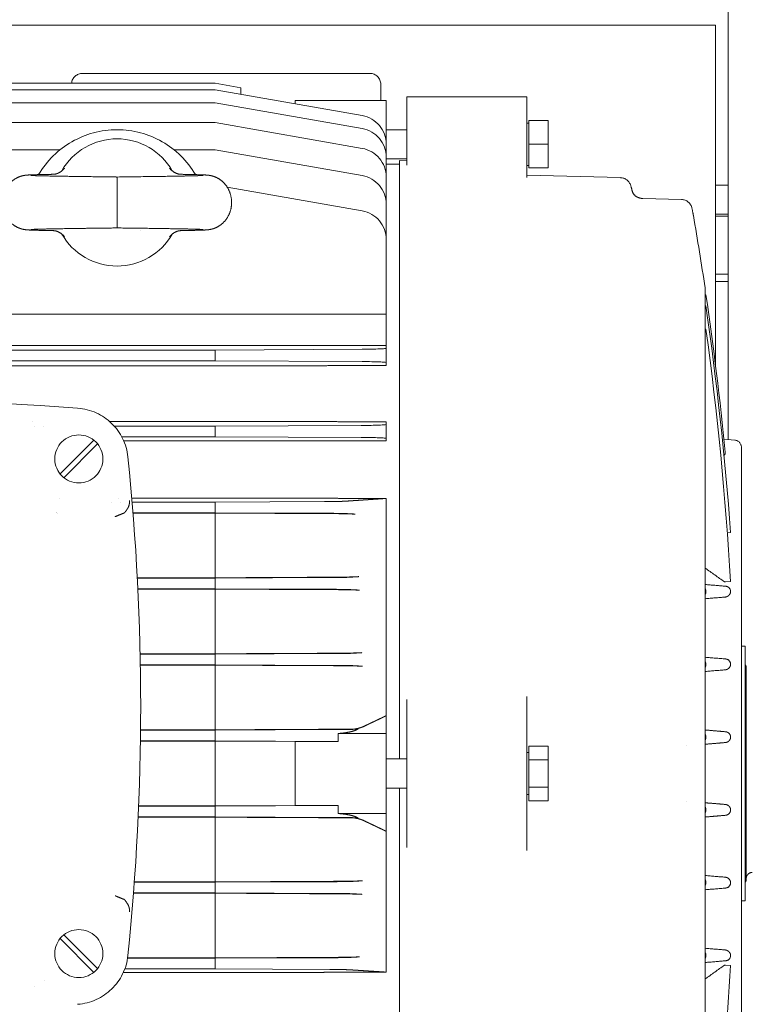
# Model space of a CAD drawing. Header units: millimetres. Extents: x -25606 to 96684, y -22894 to 47132.
# Tile 68 of 89: x 9147 to 9347, y 7759 to 8029. Entities that reach past the tile are written whole.
import ezdxf

# ---------------------------------------------------------------- set-up
doc = ezdxf.new("R2010")
doc.units = ezdxf.units.MM
doc.header["$LTSCALE"] = 50
doc.linetypes.add('A_CARA_16', pattern=[11.4, 6, -1.8, 0, -1.8, 0, -1.8])
doc.layers.add('CA_TG', color=9, linetype='A_CARA_16', lineweight=13)

# ---------------------------------------------------------------- blocks, each defined once
blk = doc.blocks.new('tg')
h = blk.add_hatch()
h.set_pattern_fill('ANSI31', color=252, scale=254, angle=345, style=0)
h.set_pattern_definition([(30, (1065.013, 4011), (-15.87501, 27.4963), [])])
edge = h.paths.add_edge_path()
edge.add_spline(control_points=[(5561.44, 7111.52), (5560.77, 7111.63), (5560.1, 7111.75), (5559.44, 7111.88)], knot_values=[13.825662, 13.825662, 13.825662, 13.825662, 14.000098, 14.000098, 14.000098, 14.000098], degree=3, periodic=0)
edge.add_line((5559.44, 7111.88), (5559.44, 7111.88))
edge.add_line((5559.44, 7111.88), (5559.44, 7148.08))
edge.add_line((5559.44, 7148.08), (5561.44, 7148.08))
edge.add_line((5561.44, 7148.08), (5561.44, 7111.52))
edge.add_line((5561.44, 7111.52), (5561.44, 7111.52))
edge = h.paths.add_edge_path()
edge.add_line((4448.44, 6141.46), (4448.44, 6226.45))
edge.add_spline(control_points=[(4448.44, 6226.45), (4449.11, 6226.22), (4449.78, 6225.97), (4450.44, 6225.72)], knot_values=[10.864235, 10.864235, 10.864235, 10.864235, 11.074814, 11.074814, 11.074814, 11.074814], degree=3, periodic=0)
edge.add_line((4450.44, 6225.72), (4450.44, 6225.72))
edge.add_line((4450.44, 6225.72), (4450.44, 6142.04))
edge.add_spline(control_points=[(4450.44, 6142.04), (4450.27, 6141.99), (4450.09, 6141.94), (4449.43, 6141.74), (4448.94, 6141.6), (4448.44, 6141.46)], knot_values=[22.713594, 22.713594, 22.713594, 22.713594, 22.768373, 22.768373, 22.922016, 22.922016, 22.922016, 22.922016], degree=3, periodic=0)
edge = h.paths.add_edge_path()
edge.add_ellipse((5557.44, 6158.55), major_axis=(-3, 4), ratio=1, start_angle=270, end_angle=299.5519)
edge.add_line((5559.44, 6163.13), (5559.44, 6212.82))
edge.add_line((5559.44, 6212.82), (5559.44, 6212.82))
edge.add_spline(control_points=[(5559.44, 6212.82), (5559.83, 6212.95), (5560.22, 6213.08), (5560.89, 6213.27), (5561.16, 6213.35), (5561.44, 6213.43)], knot_values=[5.579232, 5.579232, 5.579232, 5.579232, 5.705995, 5.705995, 5.795124, 5.795124, 5.795124, 5.795124], degree=3, periodic=0)
edge.add_line((5561.44, 6213.43), (5561.44, 6161.55))
at = {"color": 252}
for p, q in [((5259.94, 6940.57), (5259.94, 7157.5)), ((5256.44, 7054.5), (4722.44, 7054.5)), ((5256.44, 7054.5), (5256.44, 6961.11)), ((5161.41, 7041.25), (5082.41, 7041.25)), ((5118.91, 7038.53), (4877.91, 7038.53)), ((5125.91, 7037.3), (5118.91, 7038.53)), ((5118.91, 7036.76), (4877.91, 7036.76)), ((5159.3, 7029.64), (5118.91, 7036.76)), ((5125.91, 7035.53), (5125.91, 7037.3)), ((5164.41, 7038.25), (5164.41, 7033.75)), ((5118.91, 7033.19), (4877.91, 7033.19)), ((5159.3, 7026.07), (5118.91, 7033.19)), ((5140.91, 7033.75), (5165.91, 7033.75)), ((5140.91, 7033.75), (5140.91, 7032.89)), ((5165.91, 7033.75), (5165.91, 6960.94)), ((5171.56, 7015.97), (5171.56, 7034.75)), ((5171.56, 7034.75), (5204.56, 7034.75)), ((5204.56, 7034.75), (5204.56, 7012.62)), ((5118.91, 7027.74), (4877.91, 7027.74)), ((5159.3, 7020.62), (5118.91, 7027.74)), ((5205.16, 7028.25), (5205.16, 7015.25)), ((5210.46, 7028.25), (5205.16, 7028.25)), ((5210.46, 7028.25), (5210.46, 7015.25)), ((5165.91, 7025.75), (5171.56, 7025.75)), ((5205.16, 7027.55), (5204.56, 7027.55)), ((5076.28, 7020.26), (4877.91, 7020.26)), ((5118.91, 7020.26), (5107.54, 7020.26)), ((5159.3, 7013.14), (5118.91, 7020.26)), ((5210.46, 7021.75), (5205.16, 7021.75)), ((5165.91, 7017.75), (5171.56, 7017.75)), ((5169.56, 7017.25), (5169.56, 6852.75)), ((5171.56, 7017.2), (5169.56, 7017.25)), ((5169.56, 7016.25), (5165.91, 7016.25)), ((5205.16, 7015.95), (5204.56, 7015.95)), ((5210.46, 7015.25), (5205.16, 7015.25)), ((5091.91, 6998.75), (5091.91, 7012.75)), ((5204.56, 7013.27), (5230.32, 7012.57)), ((5159.3, 7003.44), (5122.19, 7009.99)), ((5256.44, 7010.5), (5259.94, 7010.5)), ((5236.44, 7006.86), (5247.11, 7006.57)), ((5256.44, 7002.5), (5259.94, 7002.5)), ((5256.44, 7002), (5259.94, 7002)), ((5098.41, 6998.13), (5098.41, 6998.13)), ((5256.44, 6986), (5259.94, 6986)), ((5253.62, 6748.04), (5253.62, 6981.8)), ((5256.44, 6984), (5259.94, 6984)), ((5253.81, 6980.37), (5253.62, 6980.36)), ((5253.81, 6977.3), (5253.62, 6977.27)), ((5165.91, 6975.06), (4830.91, 6975.06)), ((5253.81, 6970.91), (5253.62, 6970.89)), ((5165.91, 6966.39), (4830.91, 6966.39)), ((5118.91, 6965.15), (5159.3, 6965.4)), ((5118.91, 6965.15), (4877.91, 6965.15)), ((5118.91, 6962.25), (5118.91, 6965.15)), ((5148.3, 6960.88), (4848.52, 6960.88)), ((5118.91, 6962.25), (4877.91, 6962.25)), ((5159.3, 6962), (5118.91, 6962.25)), ((5155.22, 6960.94), (5165.91, 6960.94)), ((5068.65, 6945.53), (5068.65, 6945.53)), ((5069.26, 6944.25), (5069.26, 6944.25)), ((5071.81, 6944.25), (5071.81, 6944.25)), ((5148.3, 6945.53), (5089.86, 6945.53)), ((5118.91, 6944.25), (5091.16, 6944.25)), ((5118.91, 6944.25), (5159.02, 6944.45)), ((5118.91, 6941.35), (5118.91, 6944.25)), ((5165.91, 6945.46), (5155.22, 6945.46)), ((5165.91, 6945.46), (5165.91, 6940.26)), ((5118.91, 6941.35), (5093.19, 6941.35)), ((5159.02, 6941.15), (5118.91, 6941.35)), ((5085.52, 6940.42), (5076.24, 6931.14)), ((5077.3, 6930.08), (5086.58, 6939.36)), ((5148.3, 6940.2), (5093.74, 6940.2)), ((5155.22, 6940.26), (5165.91, 6940.26)), ((5261.74, 6940.41), (5258.78, 6940.67)), ((5263.56, 6759.08), (5263.56, 6938.42)), ((5076.07, 6924.28), (5076.07, 6924.28)), ((5090.26, 6923.35), (5090.26, 6923.35)), ((5092.36, 6924.44), (5092.36, 6924.44)), ((5092.87, 6923.35), (5092.87, 6923.35)), ((5148.3, 6924.44), (5095.97, 6924.44)), ((5118.91, 6923.35), (5096.06, 6923.35)), ((5118.91, 6923.35), (5148.94, 6923.5)), ((5118.91, 6920.45), (5118.91, 6923.35)), ((5165.91, 6924.38), (5155.22, 6924.38)), ((5165.91, 6924.38), (5165.91, 6794.14)), ((5075.14, 6920.47), (5075.14, 6920.47)), ((5075.2, 6920.45), (5075.2, 6920.45)), ((5075.44, 6920.37), (5075.44, 6920.37)), ((5118.91, 6920.45), (5096.3, 6920.45)), ((5118.91, 6920.37), (5096.3, 6920.37)), ((5149.74, 6920.3), (5118.91, 6920.45)), ((5118.91, 6920.37), (5118.91, 6902.56)), ((5260.6, 6914.98), (5259.71, 6914.92)), ((5097.48, 6902.56), (5118.91, 6902.56)), ((5118.91, 6902.45), (5097.49, 6902.45)), ((5118.91, 6902.45), (5150.38, 6902.6)), ((5118.91, 6899.55), (5118.91, 6902.45)), ((5258.89, 6901.44), (5259.23, 6901.46)), ((5260.6, 6901.54), (5259.23, 6901.46)), ((5118.91, 6899.55), (5097.63, 6899.55)), ((5118.91, 6899.46), (5097.64, 6899.46)), ((5150.96, 6899.39), (5118.91, 6899.55)), ((5118.91, 6899.46), (5118.91, 6881.66)), ((5258.89, 6900.27), (5259.23, 6900.24)), ((5098.26, 6881.66), (5118.91, 6881.66)), ((5118.91, 6881.55), (5098.26, 6881.55)), ((5118.91, 6881.55), (5151.38, 6881.71)), ((5118.91, 6878.65), (5118.91, 6881.55)), ((5264.56, 6883.75), (5263.56, 6883.75)), ((5264.56, 6883.75), (5264.56, 6813.75)), ((5118.91, 6878.65), (5098.31, 6878.65)), ((5118.91, 6878.55), (5098.32, 6878.55)), ((5151.74, 6878.49), (5118.91, 6878.65)), ((5118.91, 6878.55), (5118.91, 6860.76)), ((5264.91, 6878.25), (5264.56, 6878.6)), ((5264.91, 6878.25), (5264.91, 6819.25)), ((5171.56, 6828.42), (5171.56, 6869.08)), ((5204.56, 6869.96), (5204.56, 6827.54)), ((5098.38, 6860.76), (5118.91, 6860.76)), ((5118.91, 6860.65), (5098.38, 6860.65)), ((5118.91, 6860.65), (5151.94, 6860.81)), ((5118.91, 6857.75), (5118.91, 6860.65)), ((5158.21, 6860.98), (5157.33, 6860.98)), ((5157.76, 6860.95), (5158.21, 6860.98)), ((5118.91, 6857.75), (5098.34, 6857.75)), ((5118.91, 6857.65), (5098.34, 6857.65)), ((5152.06, 6857.59), (5118.91, 6857.75)), ((5118.91, 6857.65), (5140.91, 6857.54)), ((5118.91, 6857.65), (5118.91, 6839.85)), ((5140.91, 6857.58), (5152.72, 6857.58)), ((5140.91, 6857.58), (5140.91, 6839.92)), ((5152.69, 6859.75), (5165.91, 6859.75)), ((5205.16, 6854.55), (5204.56, 6854.55)), ((5205.16, 6856.26), (5205.16, 6841.24)), ((5210.46, 6856.26), (5205.16, 6856.26)), ((5210.46, 6856.26), (5210.46, 6845)), ((5248.58, 6856.38), (5248.58, 6856.38)), ((5165.91, 6852.75), (5171.56, 6852.75)), ((5210.46, 6852.5), (5205.16, 6852.5)), ((5165.91, 6844.75), (5171.56, 6844.75)), ((5169.56, 6844.75), (5169.56, 6699.84)), ((5210.46, 6845), (5205.16, 6845)), ((5210.46, 6845), (5210.46, 6841.24)), ((5205.16, 6842.95), (5204.56, 6842.95)), ((5210.46, 6841.24), (5205.16, 6841.24)), ((5248.58, 6841.12), (5248.58, 6841.12)), ((5097.85, 6839.85), (5118.91, 6839.85)), ((5118.91, 6839.75), (5097.85, 6839.75)), ((5140.91, 6839.96), (5118.91, 6839.85)), ((5118.91, 6839.75), (5152.06, 6839.91)), ((5118.91, 6836.85), (5118.91, 6839.75)), ((5152.72, 6839.92), (5140.91, 6839.92)), ((5118.91, 6836.85), (5097.72, 6836.85)), ((5118.91, 6836.74), (5097.72, 6836.74)), ((5151.94, 6836.69), (5118.91, 6836.85)), ((5118.91, 6836.74), (5118.91, 6818.95)), ((5152.69, 6837.75), (5165.91, 6837.75)), ((5158.21, 6836.52), (5157.33, 6836.52)), ((5158.21, 6836.52), (5157.76, 6836.55)), ((5264.91, 6819.25), (5264.56, 6818.9)), ((5118.91, 6818.85), (5096.66, 6818.85)), ((5096.67, 6818.95), (5118.91, 6818.95)), ((5118.91, 6818.85), (5151.74, 6819.01)), ((5118.91, 6815.95), (5118.91, 6818.85)), ((5118.91, 6815.95), (5096.44, 6815.95)), ((5118.91, 6815.84), (5096.44, 6815.84)), ((5151.38, 6815.79), (5118.91, 6815.95)), ((5118.91, 6815.84), (5118.91, 6798.04)), ((5264.56, 6813.75), (5263.56, 6813.75)), ((5076.24, 6803.36), (5085.52, 6794.08)), ((5086.58, 6795.14), (5077.3, 6804.42)), ((5118.91, 6797.95), (5094.8, 6797.95)), ((5094.81, 6798.04), (5118.91, 6798.04)), ((5118.91, 6797.95), (5150.96, 6798.11)), ((5118.91, 6795.05), (5118.91, 6797.95)), ((5118.91, 6795.05), (5094.05, 6795.05)), ((5150.38, 6794.9), (5118.91, 6795.05)), ((5258.89, 6797.23), (5259.23, 6797.26)), ((5258.89, 6796.06), (5259.23, 6796.04)), ((5260.6, 6795.96), (5259.23, 6796.04)), ((5148.3, 6794.08), (5093.65, 6794.08)), ((5155.22, 6794.14), (5165.91, 6794.14)), ((5069.26, 6790.24), (5069.26, 6790.24)), ((5071.97, 6791.72), (5071.97, 6791.72))]:
    blk.add_line(p, q, dxfattribs=at)
for centre in [(5081.41, 6935.25), (5081.41, 6799.25)]:
    blk.add_circle(centre, 6.6, dxfattribs=at)
for centre, radius, start, end in [((5082.41, 7038.25), 3, 90, 174.6412), ((5161.41, 7038.25), 3, 0, 90), ((5157.91, 7021.76), 8, 0, 80), ((5091.91, 7000.75), 25, 30.4214, 149.5784), ((5157.91, 7018.19), 8, 0, 80), ((5091.91, 7005.75), 17.5, 29.6828, 150.3172), ((5157.91, 7012.74), 8, 0, 80), ((5157.91, 7005.26), 8, 0, 80), ((5230.24, 7009.57), 3, 15.9964, 88.4286), ((5247.03, 7003.58), 3, 11.0726, 88.4811), ((5157.91, 6995.56), 8, 0, 80), ((4363.54, 6848.75), 900, 8.53019, 9.81287), ((5250.62, 6981.8), 3, 0, 8.5302), ((4363.54, 6848.75), 899.5, 4.22277, 8.21615), ((4363.54, 6848.75), 898.61, 3.36797, 7.81342), ((4998.41, 5827.25), 1125, 85.78603, 94.21145), ((5079.98, 6934.25), 15, 5.871, 85.786), ((5261.56, 6938.42), 2, 0, 85), ((4428.41, 6867.25), 670, 354.12901, 5.87099), ((4541.89, 6850.32), 610.88, 0.68145, 0.88457), ((5259.1, 6858.75), 1.5, 0, 27.6773), ((4541.89, 6847.18), 610.88, 359.11543, 359.31855), ((5259.1, 6838.75), 1.5, 332.3227, 0), ((5266.51, 6819.95), 1.6, 90, 180), ((5079.98, 6800.25), 15, 274.214, 354.129), ((4363.54, 6848.75), 898.61, 353.67742, 356.63203)]:
    blk.add_arc(centre, radius, start, end, dxfattribs=at)
for centre, major_axis, ratio, start_param, end_param in [((5230.24, 7009.57), (2.88, 0.83), 0.599342, 6.283142, 6.283185), ((5247.03, 7003.58), (2.94, 0.58), 0.899473, 6.28315, 6.283186), ((5091.91, 7005.77), (0, 17.5), 1, 2.090801, 4.192384), ((5157.91, 6965.67), (-8, 0), 0.034921, 1.745329, 3.141593), ((6125.77, 6864.11), (2939.62, 0), 0.034899, 1.907739, 1.909299), ((5157.91, 6961.73), (-8, 0), 0.034921, 3.141593, 4.537856), ((6332.22, 7067.53), (-3690.71, 0), 0.034899, 1.244611, 1.245849), ((5157.91, 6944.72), (-8, 0), 0.034921, 1.710423, 3.141593), ((5157.91, 6940.88), (-8, 0), 0.034921, 3.141592, 4.572763), ((7004.68, 6733.96), (6194.12, 0), 0.034899, 1.874222, 1.874954), ((7370.13, 7177.16), (-7574.33, 0), 0.034899, 1.27326, 1.273857), ((1929.19, 6859.35), (-3667.11, 0), 0.034899, 3.635855, 3.636683), ((1393.39, 6974.41), (4286.8, 0), 0.034899, 5.78366, 5.784647), ((-1769.04, 6763.86), (-7938.58, 0), 0.0349, 3.651778, 3.652189), ((5252.32, 6898.75), (0, -1.5), 0.990716, 1.059387, 2.082206), ((5259.1, 6898.75), (0, 1.5), 0.998273, 4.712389, 6.195919), ((-3549.05, 7053.15), (9994.62, 0), 0.034899, 5.769827, 5.770233), ((5252.32, 6878.75), (0, -1.5), 0.989736, 1.059128, 2.082465), ((5259.1, 6878.75), (0, -1.5), 0.997285, 1.570796, 2.729797), ((5252.31, 6858.75), (0, -1.5), 0.997779, 1.06124, 2.080352), ((5252.31, 6838.75), (0, 1.5), 0.997779, 4.202833, 5.221945), ((5252.32, 6818.75), (0, 1.5), 0.989736, 4.200721, 5.224057), ((5259.1, 6818.75), (0, 1.5), 0.997285, 3.553389, 4.712389), ((-3549.05, 6644.35), (-9994.62, 0), 0.034899, 3.654545, 3.654951), ((-1769.04, 6933.64), (7938.58, 0), 0.034899, 5.772588, 5.773), ((5252.32, 6798.75), (0, 1.5), 0.990716, 4.200979, 5.223799), ((5259.1, 6798.75), (0, -1.5), 0.998273, 0.087266, 1.570796)]:
    blk.add_ellipse(centre, major_axis=major_axis, ratio=ratio, start_param=start_param, end_param=end_param, dxfattribs=at)
for points, knots in [([(5074.43, 7013.5), (5074.55, 7013.5), (5074.72, 7013.51), (5075.16, 7013.6), (5075.43, 7013.68), (5076.05, 7013.96), (5076.41, 7014.17), (5077, 7014.66), (5077.25, 7014.9), (5077.47, 7015.17)], [0, 0, 0, 0, 0.1097707, 0.1097707, 0.2339779, 0.2339779, 0.3885386, 0.3885386, 0.5081847, 0.5081847, 0.5081847, 0.5081847]), ([(5106.35, 7015.17), (5106.73, 7014.71), (5107.18, 7014.33), (5108.07, 7013.8), (5108.52, 7013.63), (5109.09, 7013.52), (5109.27, 7013.5), (5109.4, 7013.5)], [0, 0, 0, 0, 0.2027262, 0.2027262, 0.3939117, 0.3939117, 0.5070149, 0.5070149, 0.5070149, 0.5070149]), ([(5074.43, 6998), (5072.51, 6998.04), (5070.89, 6998.07), (5068.47, 6998.15), (5067.81, 6998.16), (5066.84, 6998.26), (5066.71, 6998.27), (5066.4, 6998.32), (5066.19, 6998.35), (5065.71, 6998.46), (5065.46, 6998.54), (5064.96, 6998.72), (5064.7, 6998.83), (5064.06, 6999.15), (5063.67, 6999.39), (5062.8, 7000.06), (5062.34, 7000.53), (5061.5, 7001.65), (5061.14, 7002.33), (5060.61, 7003.8), (5060.45, 7004.62), (5060.38, 7006.27), (5060.48, 7007.13), (5060.95, 7008.75), (5061.32, 7009.54), (5062.26, 7010.9), (5062.85, 7011.5), (5063.8, 7012.19), (5064.12, 7012.38), (5064.72, 7012.68), (5065, 7012.8), (5065.47, 7012.97), (5065.66, 7013.02), (5066.06, 7013.12), (5066.25, 7013.16), (5066.55, 7013.21), (5066.67, 7013.22), (5066.94, 7013.26), (5067.08, 7013.27), (5067.61, 7013.31), (5068, 7013.33), (5069.45, 7013.39), (5070.78, 7013.42), (5072.44, 7013.46)], [0, 0, 0, 0, 0.802756, 0.802756, 1.594557, 1.594557, 1.694842, 1.694842, 1.80009, 1.80009, 1.887934, 1.887934, 1.973417, 1.973417, 2.110508, 2.110508, 2.304924, 2.304924, 2.531498, 2.531498, 2.774218, 2.774218, 3.027195, 3.027195, 3.281376, 3.281376, 3.52619, 3.52619, 3.637458, 3.637458, 3.733503, 3.733503, 3.800168, 3.800168, 3.887905, 3.887905, 3.967237, 3.967237, 4.106278, 4.106278, 4.522639, 4.522639, 5.318025, 5.318025, 5.318025, 5.318025]), ([(5068.25, 7013.18), (5068.25, 7013.18), (5068.63, 7013.15), (5069.69, 7013.11), (5070.43, 7013.09), (5071.45, 7013.07), (5071.58, 7013.06), (5071.71, 7013.06)], [5.909376, 5.909376, 5.909376, 5.909376, 6.379547, 6.379547, 6.883046, 6.883046, 6.953959, 6.953959, 6.953959, 6.953959]), ([(5071.71, 7013.06), (5073.1, 7013.03), (5074.85, 7012.99), (5078.8, 7012.93), (5081.05, 7012.9), (5085.89, 7012.83), (5088.57, 7012.79), (5091.45, 7012.76), (5091.68, 7012.75), (5091.91, 7012.75)], [0, 0, 0, 0, 0.748004, 0.748004, 1.502352, 1.502352, 2.296865, 2.296865, 2.366879, 2.366879, 2.366879, 2.366879]), ([(5091.91, 7012.75), (5095.42, 7012.8), (5099.01, 7012.84), (5104.96, 7012.93), (5107.53, 7012.97), (5110.54, 7013.03), (5111.38, 7013.04), (5112.11, 7013.06)], [0, 0, 0, 0, 1.053406, 1.053406, 1.964809, 1.964809, 2.362679, 2.362679, 2.362679, 2.362679]), ([(5111.39, 7013.46), (5113.06, 7013.42), (5114.4, 7013.39), (5115.84, 7013.33), (5116.21, 7013.31), (5116.75, 7013.27), (5116.9, 7013.26), (5117.24, 7013.21), (5117.4, 7013.19), (5117.74, 7013.12), (5117.87, 7013.09), (5118.22, 7013), (5118.44, 7012.94), (5118.92, 7012.76), (5119.19, 7012.64), (5119.86, 7012.3), (5120.25, 7012.04), (5121.13, 7011.33), (5121.59, 7010.84), (5122.41, 7009.69), (5122.76, 7008.99), (5123.26, 7007.5), (5123.4, 7006.68), (5123.42, 7005.03), (5123.3, 7004.17), (5122.79, 7002.55), (5122.4, 7001.78), (5121.42, 7000.45), (5120.82, 6999.87), (5119.86, 6999.21), (5119.54, 6999.03), (5118.96, 6998.75), (5118.68, 6998.64), (5118.25, 6998.5), (5118.08, 6998.46), (5117.71, 6998.37), (5117.53, 6998.34), (5117.25, 6998.29), (5117.13, 6998.27), (5116.85, 6998.24), (5116.71, 6998.23), (5116.16, 6998.18), (5115.74, 6998.17), (5114.57, 6998.12), (5113.77, 6998.1), (5111.84, 6998.05), (5110.69, 6998.03), (5109.4, 6998)], [0, 0, 0, 0, 0.801762, 0.801762, 1.209142, 1.209142, 1.361823, 1.361823, 1.465451, 1.465451, 1.521848, 1.521848, 1.598199, 1.598199, 1.688371, 1.688371, 1.829836, 1.829836, 2.028182, 2.028182, 2.256347, 2.256347, 2.500149, 2.500149, 2.753611, 2.753611, 3.007411, 3.007411, 3.251054, 3.251054, 3.361024, 3.361024, 3.453006, 3.453006, 3.514332, 3.514332, 3.597753, 3.597753, 3.678673, 3.678673, 3.824598, 3.824598, 4.26173, 4.26173, 4.779891, 4.779891, 5.321015, 5.321015, 5.321015, 5.321015]), ([(5112.11, 7013.06), (5113.51, 7013.09), (5114.59, 7013.13), (5115.41, 7013.17), (5115.57, 7013.18), (5115.57, 7013.18)], [0, 0, 0, 0, 0.749318, 0.749318, 1.04367, 1.04367, 1.04367, 1.04367]), ([(5233.6, 7008.76), (5233.75, 7008.24), (5234.05, 7007.81), (5234.75, 7007.32), (5234.95, 7007.21), (5235.34, 7007.06), (5235.49, 7007), (5235.77, 7006.93), (5235.88, 7006.91), (5236.07, 7006.88), (5236.14, 7006.88), (5236.28, 7006.86), (5236.36, 7006.86), (5236.44, 7006.86)], [0, 0, 0, 0, 0.3957182, 0.3957182, 0.522512, 0.522512, 0.5930567, 0.5930567, 0.6327181, 0.6327181, 0.6544078, 0.6544078, 0.6771132, 0.6771132, 0.6771132, 0.6771132]), ([(5249.98, 7004.15), (5250.16, 7003.23), (5250.28, 7002.61), (5250.34, 7002.3), (5250.35, 7002.26), (5250.35, 7002.23), (5250.36, 7002.22), (5250.36, 7002.21), (5250.36, 7002.21), (5250.36, 7002.2), (5250.36, 7002.2), (5250.36, 7002.2), (5250.36, 7002.2), (5250.36, 7002.2), (5250.36, 7002.2), (5250.36, 7002.2), (5250.36, 7002.2), (5250.36, 7002.2), (5250.36, 7002.2), (5250.36, 7002.2)], [0, 0, 0, 0, 0.645646, 0.645646, 0.7674027, 0.7674027, 0.8282916, 0.8282916, 0.8586609, 0.8586609, 0.8737981, 0.8737981, 0.8813419, 0.8813419, 0.8851013, 0.8851013, 0.8869746, 0.8869746, 0.8878262, 0.8878262, 0.8878262, 0.8878262]), ([(5249.98, 7004.15), (5250.16, 7003.23), (5250.28, 7002.61), (5250.34, 7002.3), (5250.35, 7002.26), (5250.35, 7002.23), (5250.36, 7002.22), (5250.36, 7002.21), (5250.36, 7002.21), (5250.36, 7002.2), (5250.36, 7002.2), (5250.36, 7002.2), (5250.36, 7002.2), (5250.36, 7002.2), (5250.36, 7002.2), (5250.36, 7002.2), (5250.36, 7002.2), (5250.36, 7002.2), (5250.36, 7002.2), (5250.36, 7002.2), (5250.36, 7002.2), (5250.36, 7002.2), (5250.36, 7002.2), (5250.36, 7002.2), (5250.36, 7002.2), (5250.36, 7002.2), (5250.36, 7002.2), (5250.36, 7002.2), (5250.36, 7002.2), (5250.36, 7002.19), (5250.37, 7002.16), (5250.37, 7002.14)], [0, 0, 0, 0, 0.6457958, 0.6457958, 0.7674745, 0.7674745, 0.828324, 0.828324, 0.8586737, 0.8586737, 0.8738012, 0.8738012, 0.8813401, 0.8813401, 0.8850971, 0.8850971, 0.8869694, 0.8869694, 0.8879029, 0.8879029, 0.8883696, 0.8883696, 0.8886087, 0.8886087, 0.8887563, 0.8887563, 0.8887796, 0.8887796, 0.8888027, 0.8888027, 0.8953436, 0.8953436, 0.8953436, 0.8953436]), ([(5091.91, 6998.75), (5089.83, 6998.72), (5087.72, 6998.7), (5084.01, 6998.65), (5082.37, 6998.62), (5078.48, 6998.57), (5076.3, 6998.53), (5072.66, 6998.46), (5071.13, 6998.43), (5069.52, 6998.38), (5069.08, 6998.36), (5068.48, 6998.34), (5068.28, 6998.32), (5068.25, 6998.32), (5068.25, 6998.32), (5068.25, 6998.32)], [0, 0, 0, 0, 0.626419, 0.626419, 1.148959, 1.148959, 1.934983, 1.934983, 2.706044, 2.706044, 3.0698, 3.0698, 3.397687, 3.397687, 3.41459, 3.41459, 3.41459, 3.41459]), ([(5077.47, 6996.33), (5077.1, 6996.79), (5076.64, 6997.17), (5075.76, 6997.7), (5075.3, 6997.87), (5074.73, 6997.98), (5074.55, 6998), (5074.43, 6998)], [0, 0, 0, 0, 0.2027271, 0.2027271, 0.3939134, 0.3939134, 0.5070235, 0.5070235, 0.5070235, 0.5070235]), ([(5115.57, 6998.32), (5115.57, 6998.32), (5115.52, 6998.33), (5115.28, 6998.34), (5114.99, 6998.35), (5114.01, 6998.39), (5113.14, 6998.42), (5110.79, 6998.47), (5109.16, 6998.5), (5105.37, 6998.57), (5103.13, 6998.6), (5098.33, 6998.67), (5095.66, 6998.7), (5092.65, 6998.74), (5092.28, 6998.75), (5091.91, 6998.75)], [3.539737, 3.539737, 3.539737, 3.539737, 3.697191, 3.697191, 4.028245, 4.028245, 4.589068, 4.589068, 5.293833, 5.293833, 6.049179, 6.049179, 6.841836, 6.841836, 6.953347, 6.953347, 6.953347, 6.953347]), ([(5109.4, 6998), (5109.28, 6998), (5109.1, 6997.99), (5108.66, 6997.9), (5108.39, 6997.82), (5107.77, 6997.54), (5107.41, 6997.33), (5106.82, 6996.84), (5106.57, 6996.6), (5106.35, 6996.33)], [0, 0, 0, 0, 0.1097702, 0.1097702, 0.2339769, 0.2339769, 0.3885375, 0.3885375, 0.508185, 0.508185, 0.508185, 0.508185]), ([(5148.3, 6960.88), (5148.59, 6960.88), (5148.89, 6960.88), (5149.33, 6960.88), (5149.47, 6960.88), (5149.6, 6960.88)], [-1.7012917, -1.7012917, -1.7012917, -1.7012917, -1.6165079, -1.6165079, -1.5774701, -1.5774701, -1.5774701, -1.5774701]), ([(5155.22, 6960.94), (5154.94, 6960.94), (5154.63, 6960.94), (5154.19, 6960.94), (5154.06, 6960.94), (5153.93, 6960.94)], [-3.4787033, -3.4787033, -3.4787033, -3.4787033, -3.3941255, -3.3941255, -3.3549213, -3.3549213, -3.3549213, -3.3549213]), ([(5149.6, 6945.52), (5149.47, 6945.52), (5149.34, 6945.52), (5148.9, 6945.53), (5148.59, 6945.53), (5148.3, 6945.53)], [-1.7888588, -1.7888588, -1.7888588, -1.7888588, -1.7511493, -1.7511493, -1.665254, -1.665254, -1.665254, -1.665254]), ([(5153.93, 6945.47), (5154.05, 6945.47), (5154.19, 6945.47), (5154.62, 6945.46), (5154.93, 6945.46), (5155.22, 6945.46)], [-0.1235742, -0.1235742, -0.1235742, -0.1235742, -0.0857272, -0.0857272, 0, 0, 0, 0]), ([(5148.3, 6940.2), (5148.6, 6940.2), (5148.92, 6940.2), (5149.35, 6940.2), (5149.48, 6940.21), (5149.6, 6940.21)], [-1.6013739, -1.6013739, -1.6013739, -1.6013739, -1.5133703, -1.5133703, -1.4781283, -1.4781283, -1.4781283, -1.4781283]), ([(5155.22, 6940.26), (5154.93, 6940.26), (5154.61, 6940.26), (5154.17, 6940.26), (5154.05, 6940.26), (5153.93, 6940.25)], [-3.2367246, -3.2367246, -3.2367246, -3.2367246, -3.1488256, -3.1488256, -3.1134964, -3.1134964, -3.1134964, -3.1134964]), ([(5259.14, 6937.1), (5259.16, 6936.9), (5259.12, 6936.7), (5258.97, 6936.4), (5258.88, 6936.29), (5258.78, 6936.19)], [-0.2371899, -0.2371899, -0.2371899, -0.2371899, -0.1601311, -0.1601311, -0.1078929, -0.1078929, -0.1078929, -0.1078929]), ([(5095.33, 6923.81), (5095.33, 6923.73), (5095.34, 6923.64), (5095.34, 6923.55), (5095.34, 6923.47), (5095.34, 6923.39), (5095.33, 6923.31), (5095.33, 6923.15), (5095.31, 6923), (5095.29, 6922.85), (5095.28, 6922.83), (5095.28, 6922.8), (5095.28, 6922.78), (5095.23, 6922.53), (5095.15, 6922.29), (5095.05, 6922.06), (5095.05, 6922.06), (5095.05, 6922.06), (5095.05, 6922.05), (5094.95, 6921.84), (5094.83, 6921.63), (5094.69, 6921.42), (5094.67, 6921.38), (5094.64, 6921.34), (5094.61, 6921.3), (5094.49, 6921.13), (5094.36, 6920.94), (5094.22, 6920.75), (5094.16, 6920.68), (5094.1, 6920.6), (5094.04, 6920.51)], [-0.000073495, -0.000073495, -0.000073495, -0.000073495, 0.000232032, 0.000232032, 0.000232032, 0.00053756, 0.00053756, 0.00053756, 0.001148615, 0.001148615, 0.001148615, 0.001256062, 0.001256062, 0.001256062, 0.002350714, 0.002350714, 0.002350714, 0.002370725, 0.002370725, 0.002370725, 0.003397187, 0.003397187, 0.003397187, 0.003592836, 0.003592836, 0.003592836, 0.004458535, 0.004458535, 0.004458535, 0.004814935, 0.004814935, 0.004814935, 0.004814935]), ([(5149.6, 6924.43), (5149.48, 6924.43), (5149.36, 6924.44), (5148.92, 6924.44), (5148.6, 6924.44), (5148.3, 6924.44)], [-1.7054709, -1.7054709, -1.7054709, -1.7054709, -1.6709961, -1.6709961, -1.5823262, -1.5823262, -1.5823262, -1.5823262]), ([(5148.94, 6923.5), (5149.58, 6923.5), (5150.22, 6923.5), (5151.43, 6923.52), (5152.01, 6923.53), (5153.09, 6923.56), (5153.58, 6923.57), (5154.44, 6923.61), (5154.82, 6923.63), (5155.12, 6923.65)], [0, 0, 0, 0, 0.1951188, 0.1951188, 0.391386, 0.391386, 0.5866418, 0.5866418, 0.7839378, 0.7839378, 0.7839378, 0.7839378]), ([(5153.93, 6924.39), (5154.04, 6924.39), (5154.17, 6924.38), (5154.6, 6924.38), (5154.92, 6924.38), (5155.22, 6924.38)], [3.0689821, 3.0689821, 3.0689821, 3.0689821, 3.1035296, 3.1035296, 3.1921128, 3.1921128, 3.1921128, 3.1921128]), ([(5091.37, 6919.34), (5091.4, 6919.35), (5091.45, 6919.37), (5091.77, 6919.52), (5092.2, 6919.7), (5093.1, 6920.07), (5093.5, 6920.23), (5093.86, 6920.37)], [-0.3393372, -0.3393372, -0.3393372, -0.3393372, -0.3189118, -0.3189118, -0.148221, -0.148221, -0.0000026, -0.0000026, -0.0000026, -0.0000026]), ([(5094.04, 6920.51), (5094.01, 6920.48), (5093.99, 6920.45), (5093.93, 6920.4), (5093.89, 6920.38), (5093.86, 6920.37)], [-0.02910724, -0.02910724, -0.02910724, -0.02910724, -0.01461132, -0.01461132, -0.00000005, -0.00000005, -0.00000005, -0.00000005]), ([(5155.97, 6920.15), (5155.66, 6920.17), (5155.27, 6920.19), (5154.4, 6920.22), (5153.9, 6920.24), (5152.83, 6920.26), (5152.24, 6920.27), (5151.02, 6920.29), (5150.39, 6920.3), (5149.74, 6920.3)], [0, 0, 0, 0, 0.1967399, 0.1967399, 0.3918457, 0.3918457, 0.5880062, 0.5880062, 0.7838305, 0.7838305, 0.7838305, 0.7838305]), ([(5151.64, 6920.2), (5152.24, 6920.2), (5152.83, 6920.19), (5153.97, 6920.17), (5154.51, 6920.16), (5155.5, 6920.14), (5155.96, 6920.13), (5156.77, 6920.09), (5157.12, 6920.08), (5157.41, 6920.06)], [-0.7338024, -0.7338024, -0.7338024, -0.7338024, -0.5505357, -0.5505357, -0.3670144, -0.3670144, -0.1840545, -0.1840545, 0, 0, 0, 0]), ([(5150.38, 6902.6), (5151, 6902.61), (5151.61, 6902.61), (5152.79, 6902.63), (5153.35, 6902.64), (5154.39, 6902.66), (5154.87, 6902.68), (5155.71, 6902.71), (5156.08, 6902.73), (5156.39, 6902.75)], [0, 0, 0, 0, 0.1883752, 0.1883752, 0.3776434, 0.3776434, 0.5662384, 0.5662384, 0.7561936, 0.7561936, 0.7561936, 0.7561936]), ([(5158.41, 6902.88), (5158.12, 6902.86), (5157.77, 6902.84), (5156.96, 6902.81), (5156.5, 6902.79), (5155.5, 6902.77), (5154.96, 6902.76), (5153.83, 6902.74), (5153.24, 6902.74), (5152.63, 6902.73)], [-0.7324133, -0.7324133, -0.7324133, -0.7324133, -0.5489966, -0.5489966, -0.3666515, -0.3666515, -0.1831534, -0.1831534, 0, 0, 0, 0]), ([(5157, 6899.25), (5156.69, 6899.27), (5156.31, 6899.29), (5155.46, 6899.32), (5154.98, 6899.33), (5153.94, 6899.36), (5153.38, 6899.37), (5152.2, 6899.39), (5151.59, 6899.39), (5150.96, 6899.39)], [0, 0, 0, 0, 0.1894121, 0.1894121, 0.3777991, 0.3777991, 0.5669728, 0.5669728, 0.7560121, 0.7560121, 0.7560121, 0.7560121]), ([(5152.79, 6899.29), (5153.4, 6899.29), (5153.99, 6899.28), (5155.12, 6899.27), (5155.66, 6899.26), (5156.66, 6899.23), (5157.12, 6899.22), (5157.94, 6899.19), (5158.29, 6899.17), (5158.59, 6899.15)], [-0.7294368, -0.7294368, -0.7294368, -0.7294368, -0.5472385, -0.5472385, -0.3649487, -0.3649487, -0.1827067, -0.1827067, 0, 0, 0, 0]), ([(5260.6, 6898.75), (5260.58, 6898.51), (5260.51, 6898.28), (5260.22, 6897.8), (5259.98, 6897.57), (5259.48, 6897.33), (5259.28, 6897.27), (5259.07, 6897.26)], [0, 0, 0, 0, 0.0996457, 0.0996457, 0.2273291, 0.2273291, 0.3077322, 0.3077322, 0.3077322, 0.3077322]), ([(5151.38, 6881.71), (5151.99, 6881.71), (5152.58, 6881.72), (5153.73, 6881.73), (5154.28, 6881.74), (5155.29, 6881.77), (5155.76, 6881.78), (5156.6, 6881.81), (5156.96, 6881.83), (5157.26, 6881.85)], [0, 0, 0, 0, 0.1838322, 0.1838322, 0.3682185, 0.3682185, 0.5523553, 0.5523553, 0.7371608, 0.7371608, 0.7371608, 0.7371608]), ([(5159.25, 6881.97), (5158.96, 6881.95), (5158.6, 6881.94), (5157.78, 6881.9), (5157.32, 6881.89), (5156.32, 6881.87), (5155.78, 6881.86), (5154.65, 6881.84), (5154.05, 6881.83), (5153.45, 6881.83)], [-0.7287432, -0.7287432, -0.7287432, -0.7287432, -0.54651, -0.54651, -0.3647353, -0.3647353, -0.1822935, -0.1822935, 0, 0, 0, 0]), ([(5260.6, 6878.75), (5260.59, 6878.56), (5260.55, 6878.38), (5260.38, 6878.01), (5260.25, 6877.82), (5259.88, 6877.5), (5259.64, 6877.37), (5259.29, 6877.28), (5259.2, 6877.26), (5259.1, 6877.26)], [0, 0, 0, 0, 0.0624544, 0.0624544, 0.1427311, 0.1427311, 0.2357862, 0.2357862, 0.2674485, 0.2674485, 0.2674485, 0.2674485]), ([(5157.63, 6878.35), (5157.33, 6878.37), (5156.96, 6878.39), (5156.12, 6878.42), (5155.66, 6878.43), (5154.64, 6878.46), (5154.09, 6878.47), (5152.94, 6878.48), (5152.34, 6878.49), (5151.74, 6878.49)], [0, 0, 0, 0, 0.1843382, 0.1843382, 0.36825, 0.36825, 0.5526224, 0.5526224, 0.7370588, 0.7370588, 0.7370588, 0.7370588]), ([(5153.55, 6878.38), (5154.15, 6878.38), (5154.74, 6878.37), (5155.87, 6878.36), (5156.41, 6878.35), (5157.41, 6878.33), (5157.87, 6878.31), (5158.7, 6878.28), (5159.06, 6878.26), (5159.36, 6878.25)], [-0.7269284, -0.7269284, -0.7269284, -0.7269284, -0.5453453, -0.5453453, -0.3637488, -0.3637488, -0.1819321, -0.1819321, 0, 0, 0, 0]), ([(5159.36, 6878.25), (5158.94, 6878.27), (5158.52, 6878.3), (5158.1, 6878.32), (5157.95, 6878.33), (5157.79, 6878.34), (5157.63, 6878.35)], [-0.00253073, -0.00253073, -0.00253073, -0.00253073, 0, 0, 0, 0.000949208, 0.000949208, 0.000949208, 0.000949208]), ([(5151.94, 6860.81), (5152.54, 6860.81), (5153.13, 6860.82), (5154.26, 6860.83), (5154.8, 6860.84), (5155.81, 6860.87), (5156.27, 6860.88), (5157.1, 6860.91), (5157.46, 6860.93), (5157.76, 6860.95)], [0, 0, 0, 0, 0.181613, 0.181613, 0.3634132, 0.3634132, 0.5453786, 0.5453786, 0.7274436, 0.7274436, 0.7274436, 0.7274436]), ([(5157.77, 6860.77), (5157.51, 6860.64), (5157.2, 6860.53), (5156.49, 6860.31), (5156.08, 6860.21), (5155.21, 6860.03), (5154.75, 6859.96), (5153.76, 6859.83), (5153.23, 6859.78), (5152.69, 6859.75)], [0, 0, 0, 0, 0.1635019, 0.1635019, 0.3307503, 0.3307503, 0.4957003, 0.4957003, 0.6640607, 0.6640607, 0.6640607, 0.6640607]), ([(5157.33, 6860.98), (5156.82, 6860.96), (5156.27, 6860.95), (5155.11, 6860.94), (5154.5, 6860.93), (5153.88, 6860.93)], [-0.373711, -0.373711, -0.373711, -0.373711, -0.1875561, -0.1875561, 0, 0, 0, 0]), ([(5159.68, 6861.67), (5159.4, 6861.54), (5159.05, 6861.41), (5158.26, 6861.17), (5157.81, 6861.07), (5157.33, 6860.98)], [0, 0, 0, 0, 0.1804413, 0.1804413, 0.3616837, 0.3616837, 0.3616837, 0.3616837]), ([(5253.62, 6860.71), (5253.82, 6860.69), (5254.02, 6860.67), (5254.22, 6860.66), (5255.05, 6860.59), (5255.88, 6860.52), (5256.7, 6860.45), (5257.53, 6860.38), (5258.35, 6860.31), (5259.18, 6860.24)], [0.005016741, 0.005016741, 0.005016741, 0.005016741, 0.005719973, 0.005719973, 0.005719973, 0.008579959, 0.008579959, 0.008579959, 0.011439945, 0.011439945, 0.011439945, 0.011439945]), ([(5259.18, 6860.24), (5259.29, 6860.23), (5259.4, 6860.21), (5259.64, 6860.14), (5259.76, 6860.09), (5259.98, 6859.95), (5260.09, 6859.88), (5260.27, 6859.68), (5260.36, 6859.57), (5260.42, 6859.45)], [0, 0, 0, 0, 0.0387648, 0.0387648, 0.0831261, 0.0831261, 0.1238806, 0.1238806, 0.1670883, 0.1670883, 0.1670883, 0.1670883]), ([(4992.93, 6595.84), (4997.01, 6595.84), (4999, 6596.2), (5004.33, 6598.24), (5007.13, 6599.64), (5019.37, 6606.83), (5032.56, 6615.85), (5082.68, 6648.22), (5130.58, 6677.42), (5242.37, 6741.85), (5303.21, 6776.12), (5372.37, 6815.64), (5392.04, 6826.92), (5416.14, 6840.18), (5423.28, 6843.99), (5436.02, 6850.34), (5441.63, 6852.89), (5451.63, 6856.63), (5456.11, 6857.93), (5465.42, 6859.32), (5470.31, 6859.23), (5478.76, 6857.39), (5482.32, 6855.97), (5486.82, 6853.68), (5487.97, 6853.05), (5489.12, 6852.39)], [1, 1, 1, 1, 1.148821, 1.148821, 1.255648, 1.255648, 1.507157, 1.507157, 1.907157, 1.907157, 2.307157, 2.307157, 2.507157, 2.507157, 2.607157, 2.607157, 2.705367, 2.705367, 2.794757, 2.794757, 2.890784, 2.890784, 2.971439, 2.971439, 3, 3, 3, 3]), ([(5152.72, 6857.58), (5152.61, 6857.59), (5152.5, 6857.59), (5152.28, 6857.59), (5152.17, 6857.59), (5152.06, 6857.59)], [0.00000726, 0.00000726, 0.00000726, 0.00000726, 0.03363373, 0.03363373, 0.06726253, 0.06726253, 0.06726253, 0.06726253]), ([(5259.14, 6857.26), (5258.32, 6857.19), (5257.5, 6857.12), (5256.68, 6857.05), (5255.85, 6856.98), (5255.03, 6856.91), (5254.21, 6856.85), (5254.01, 6856.83), (5253.81, 6856.81), (5253.62, 6856.8)], [0, 0, 0, 0, 0.002872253, 0.002872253, 0.002872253, 0.005744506, 0.005744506, 0.005744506, 0.006434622, 0.006434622, 0.006434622, 0.006434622]), ([(5260.6, 6858.75), (5260.6, 6858.65), (5260.58, 6858.54), (5260.54, 6858.34), (5260.5, 6858.25), (5260.38, 6857.98), (5260.26, 6857.82), (5259.98, 6857.55), (5259.81, 6857.44), (5259.47, 6857.31), (5259.31, 6857.27), (5259.14, 6857.26)], [0, 0, 0, 0, 0.0315872, 0.0315872, 0.0634921, 0.0634921, 0.1263002, 0.1263002, 0.1949186, 0.1949186, 0.2520087, 0.2520087, 0.2520087, 0.2520087]), ([(5152.06, 6839.91), (5152.17, 6839.91), (5152.28, 6839.91), (5152.5, 6839.91), (5152.61, 6839.91), (5152.72, 6839.92)], [0, 0, 0, 0, 0.03362879, 0.03362879, 0.06725526, 0.06725526, 0.06725526, 0.06725526]), ([(5259.14, 6840.24), (5258.32, 6840.31), (5257.5, 6840.38), (5256.68, 6840.45), (5255.85, 6840.52), (5255.03, 6840.59), (5254.21, 6840.65), (5254.01, 6840.67), (5253.81, 6840.69), (5253.62, 6840.7)], [0, 0, 0, 0, 0.002872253, 0.002872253, 0.002872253, 0.005744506, 0.005744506, 0.005744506, 0.006434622, 0.006434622, 0.006434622, 0.006434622]), ([(5260.6, 6838.75), (5260.6, 6838.85), (5260.58, 6838.96), (5260.54, 6839.16), (5260.5, 6839.25), (5260.38, 6839.52), (5260.26, 6839.68), (5259.98, 6839.95), (5259.81, 6840.06), (5259.47, 6840.19), (5259.31, 6840.23), (5259.14, 6840.24)], [0, 0, 0, 0, 0.0315872, 0.0315872, 0.0634921, 0.0634921, 0.1263002, 0.1263002, 0.1949186, 0.1949186, 0.2520087, 0.2520087, 0.2520087, 0.2520087]), ([(5157.76, 6836.55), (5157.46, 6836.57), (5157.1, 6836.59), (5156.27, 6836.62), (5155.81, 6836.63), (5154.81, 6836.66), (5154.26, 6836.67), (5153.13, 6836.68), (5152.54, 6836.69), (5151.94, 6836.69)], [0, 0, 0, 0, 0.1817462, 0.1817462, 0.3634037, 0.3634037, 0.5454827, 0.5454827, 0.727387, 0.727387, 0.727387, 0.727387]), ([(5152.69, 6837.75), (5153.23, 6837.72), (5153.75, 6837.67), (5154.75, 6837.54), (5155.21, 6837.47), (5156.08, 6837.29), (5156.48, 6837.19), (5157.2, 6836.97), (5157.51, 6836.86), (5157.77, 6836.73)], [0.0000031, 0.0000031, 0.0000031, 0.0000031, 0.1666506, 0.1666506, 0.3299268, 0.3299268, 0.4959176, 0.4959176, 0.6581882, 0.6581882, 0.6581882, 0.6581882]), ([(5153.88, 6836.57), (5154.49, 6836.57), (5155.1, 6836.56), (5156.26, 6836.55), (5156.81, 6836.54), (5157.33, 6836.52)], [-0.3748221, -0.3748221, -0.3748221, -0.3748221, -0.1875868, -0.1875868, -0.0000016, -0.0000016, -0.0000016, -0.0000016]), ([(5157.33, 6836.52), (5157.81, 6836.43), (5158.26, 6836.33), (5159.05, 6836.09), (5159.4, 6835.96), (5159.68, 6835.83)], [0.0000009, 0.0000009, 0.0000009, 0.0000009, 0.1809572, 0.1809572, 0.3611059, 0.3611059, 0.3611059, 0.3611059]), ([(5253.62, 6836.79), (5253.82, 6836.81), (5254.02, 6836.83), (5254.22, 6836.84), (5255.05, 6836.91), (5255.88, 6836.98), (5256.7, 6837.05), (5257.53, 6837.12), (5258.35, 6837.19), (5259.18, 6837.26)], [0.005016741, 0.005016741, 0.005016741, 0.005016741, 0.005719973, 0.005719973, 0.005719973, 0.008579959, 0.008579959, 0.008579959, 0.011439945, 0.011439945, 0.011439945, 0.011439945]), ([(5259.18, 6837.26), (5259.29, 6837.27), (5259.4, 6837.29), (5259.64, 6837.36), (5259.76, 6837.41), (5259.98, 6837.55), (5260.09, 6837.62), (5260.27, 6837.82), (5260.36, 6837.93), (5260.42, 6838.05)], [0, 0, 0, 0, 0.0387648, 0.0387648, 0.0831261, 0.0831261, 0.1238806, 0.1238806, 0.1670883, 0.1670883, 0.1670883, 0.1670883]), ([(4992.93, 6570.84), (5000.41, 6570.84), (5007.65, 6572.37), (5021.46, 6578.66), (5028.38, 6583.13), (5058.41, 6602.72), (5092.69, 6625.28), (5190.18, 6683.37), (5252.5, 6718.55), (5333.62, 6764.7), (5358.49, 6778.93), (5400.89, 6803.12), (5418.44, 6813.09), (5438.89, 6823.9), (5444.75, 6826.81), (5457.15, 6832.29), (5462.34, 6833.75), (5467.52, 6834.19), (5468.8, 6834.05), (5471.6, 6833.26), (5473.06, 6832.67), (5475.49, 6831.37), (5476.04, 6831.07), (5476.62, 6830.74)], [1, 1, 1, 1, 1.178713, 1.178713, 1.361279, 1.361279, 1.761279, 1.761279, 2.161279, 2.161279, 2.361279, 2.361279, 2.561279, 2.561279, 2.661279, 2.661279, 2.813576, 2.813576, 2.906423, 2.906423, 2.980207, 2.980207, 3, 3, 3, 3]), ([(5159.36, 6819.25), (5159.06, 6819.24), (5158.7, 6819.22), (5157.88, 6819.19), (5157.42, 6819.17), (5156.41, 6819.15), (5155.87, 6819.14), (5154.74, 6819.13), (5154.15, 6819.12), (5153.55, 6819.12)], [-0.7268512, -0.7268512, -0.7268512, -0.7268512, -0.5452411, -0.5452411, -0.3637354, -0.3637354, -0.1818651, -0.1818651, 0, 0, 0, 0]), ([(5157.63, 6819.15), (5157.79, 6819.16), (5157.95, 6819.17), (5158.1, 6819.18), (5158.52, 6819.2), (5158.94, 6819.23), (5159.36, 6819.25)], [0.009479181, 0.009479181, 0.009479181, 0.009479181, 0.010428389, 0.010428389, 0.010428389, 0.01295912, 0.01295912, 0.01295912, 0.01295912]), ([(5260.6, 6818.75), (5260.59, 6818.93), (5260.55, 6819.1), (5260.41, 6819.43), (5260.32, 6819.58), (5260.02, 6819.91), (5259.79, 6820.06), (5259.4, 6820.2), (5259.26, 6820.23), (5259.1, 6820.24)], [-1.1033461, -1.1033461, -1.1033461, -1.1033461, -1.0430171, -1.0430171, -0.9776816, -0.9776816, -0.8775941, -0.8775941, -0.8222971, -0.8222971, -0.8222971, -0.8222971]), ([(5151.74, 6819.01), (5152.34, 6819.01), (5152.94, 6819.02), (5154.09, 6819.03), (5154.63, 6819.04), (5155.65, 6819.07), (5156.12, 6819.08), (5156.96, 6819.11), (5157.33, 6819.13), (5157.63, 6819.15)], [0, 0, 0, 0, 0.1841635, 0.1841635, 0.3682725, 0.3682725, 0.5525163, 0.5525163, 0.7372004, 0.7372004, 0.7372004, 0.7372004]), ([(5259.21, 6817.26), (5259.33, 6817.27), (5259.45, 6817.29), (5259.61, 6817.34), (5259.66, 6817.36), (5259.7, 6817.38)], [-0.23487867, -0.23487867, -0.23487867, -0.23487867, -0.19416962, -0.19416962, -0.17971996, -0.17971996, -0.17971996, -0.17971996]), ([(5091.37, 6815.16), (5091.4, 6815.15), (5091.45, 6815.13), (5091.77, 6814.98), (5092.2, 6814.8), (5093.1, 6814.43), (5093.5, 6814.27), (5093.86, 6814.13)], [-0.0114312, -0.0114312, -0.0114312, -0.0114312, 0, 0, 0.0955245, 0.0955245, 0.178481, 0.178481, 0.178481, 0.178481]), ([(5093.86, 6814.13), (5093.89, 6814.12), (5093.93, 6814.1), (5093.99, 6814.05), (5094.01, 6814.02), (5094.04, 6813.99)], [-0.02909476, -0.02909476, -0.02909476, -0.02909476, -0.01448161, -0.01448161, -0.00000068, -0.00000068, -0.00000068, -0.00000068]), ([(5094.04, 6813.99), (5094.1, 6813.9), (5094.16, 6813.82), (5094.22, 6813.75), (5094.36, 6813.56), (5094.49, 6813.37), (5094.61, 6813.2), (5094.64, 6813.16), (5094.67, 6813.12), (5094.69, 6813.08), (5094.83, 6812.87), (5094.95, 6812.66), (5095.05, 6812.45), (5095.05, 6812.44), (5095.05, 6812.44), (5095.05, 6812.44), (5095.15, 6812.21), (5095.23, 6811.97), (5095.28, 6811.72), (5095.28, 6811.7), (5095.28, 6811.67), (5095.29, 6811.64), (5095.31, 6811.5), (5095.33, 6811.35), (5095.33, 6811.19), (5095.34, 6811.11), (5095.34, 6811.03), (5095.34, 6810.94), (5095.34, 6810.86), (5095.33, 6810.77), (5095.33, 6810.69)], [0.00000001, 0.00000001, 0.00000001, 0.00000001, 0.000351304, 0.000351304, 0.000351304, 0.001204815, 0.001204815, 0.001204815, 0.001397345, 0.001397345, 0.001397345, 0.002409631, 0.002409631, 0.002409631, 0.002428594, 0.002428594, 0.002428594, 0.003507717, 0.003507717, 0.003507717, 0.003614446, 0.003614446, 0.003614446, 0.004216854, 0.004216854, 0.004216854, 0.004518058, 0.004518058, 0.004518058, 0.004819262, 0.004819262, 0.004819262, 0.004819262]), ([(5157.26, 6815.65), (5156.96, 6815.67), (5156.6, 6815.69), (5155.76, 6815.72), (5155.3, 6815.73), (5154.28, 6815.76), (5153.73, 6815.77), (5152.59, 6815.78), (5151.99, 6815.79), (5151.38, 6815.79)], [0, 0, 0, 0, 0.1844055, 0.1844055, 0.3681574, 0.3681574, 0.5527414, 0.5527414, 0.7367788, 0.7367788, 0.7367788, 0.7367788]), ([(5153.45, 6815.67), (5154.05, 6815.67), (5154.64, 6815.66), (5155.77, 6815.64), (5156.31, 6815.63), (5157.32, 6815.61), (5157.78, 6815.6), (5158.6, 6815.57), (5158.95, 6815.55), (5159.25, 6815.53)], [-0.7291341, -0.7291341, -0.7291341, -0.7291341, -0.5470416, -0.5470416, -0.3647895, -0.3647895, -0.1826291, -0.1826291, 0, 0, 0, 0]), ([(5260.6, 6798.75), (5260.59, 6798.92), (5260.55, 6799.07), (5260.43, 6799.37), (5260.34, 6799.51), (5260.06, 6799.86), (5259.81, 6800.04), (5259.38, 6800.2), (5259.22, 6800.23), (5259.07, 6800.24)], [-1.3291885, -1.3291885, -1.3291885, -1.3291885, -1.2587568, -1.2587568, -1.1826889, -1.1826889, -1.0482078, -1.0482078, -0.9792532, -0.9792532, -0.9792532, -0.9792532]), ([(5150.96, 6798.11), (5151.59, 6798.11), (5152.2, 6798.11), (5153.38, 6798.13), (5153.94, 6798.14), (5154.98, 6798.17), (5155.46, 6798.18), (5156.31, 6798.21), (5156.69, 6798.23), (5157, 6798.25)], [0, 0, 0, 0, 0.1888722, 0.1888722, 0.3778871, 0.3778871, 0.5667097, 0.5667097, 0.7565739, 0.7565739, 0.7565739, 0.7565739]), ([(5158.59, 6798.35), (5158.29, 6798.33), (5157.94, 6798.31), (5157.12, 6798.28), (5156.66, 6798.27), (5155.66, 6798.24), (5155.12, 6798.23), (5153.99, 6798.22), (5153.4, 6798.21), (5152.79, 6798.21)], [-0.7290904, -0.7290904, -0.7290904, -0.7290904, -0.546765, -0.546765, -0.3648942, -0.3648942, -0.1824053, -0.1824053, 0, 0, 0, 0]), ([(5156.39, 6794.75), (5156.08, 6794.77), (5155.71, 6794.79), (5154.87, 6794.82), (5154.39, 6794.84), (5153.35, 6794.86), (5152.79, 6794.87), (5151.62, 6794.89), (5151, 6794.89), (5150.38, 6794.9)], [0, 0, 0, 0, 0.1894226, 0.1894226, 0.3775032, 0.3775032, 0.5668182, 0.5668182, 0.7552472, 0.7552472, 0.7552472, 0.7552472]), ([(5148.3, 6794.08), (5148.61, 6794.08), (5148.94, 6794.09), (5149.37, 6794.09), (5149.49, 6794.09), (5149.6, 6794.09)], [1.5318791, 1.5318791, 1.5318791, 1.5318791, 1.6224079, 1.6224079, 1.6547703, 1.6547703, 1.6547703, 1.6547703]), ([(5155.22, 6794.14), (5154.92, 6794.14), (5154.59, 6794.14), (5154.15, 6794.14), (5154.04, 6794.13), (5153.93, 6794.13)], [0, 0, 0, 0, 0.0904872, 0.0904872, 0.1228849, 0.1228849, 0.1228849, 0.1228849])]:
    blk.add_open_spline(points, degree=3, knots=knots, dxfattribs=at)
for points in [[(5072.44, 7013.46), (5073.05, 7013.47), (5073.72, 7013.48), (5074.43, 7013.5)], [(5109.4, 7013.5), (5110.1, 7013.48), (5110.77, 7013.47), (5111.39, 7013.46)], [(5233.13, 7010.4), (5233.29, 7009.83), (5233.45, 7009.28), (5233.6, 7008.76)], [(5253.81, 6980.37), (5255.93, 6965.99), (5257.71, 6951.56), (5259.14, 6937.1)], [(5118.91, 6920.37), (5129.82, 6920.31), (5140.73, 6920.25), (5151.64, 6920.2)], [(5253.62, 6905.22), (5255.39, 6903.97), (5257.15, 6902.71), (5258.89, 6901.44)], [(5152.63, 6902.73), (5141.39, 6902.68), (5130.15, 6902.62), (5118.91, 6902.56)], [(5253.62, 6900.71), (5255.39, 6900.57), (5257.15, 6900.42), (5258.89, 6900.27)], [(5118.91, 6899.46), (5130.21, 6899.4), (5141.5, 6899.35), (5152.79, 6899.29)], [(5259.07, 6897.26), (5257.27, 6897.11), (5255.45, 6896.96), (5253.62, 6896.8)], [(5153.45, 6881.83), (5141.94, 6881.77), (5130.42, 6881.72), (5118.91, 6881.66)], [(5253.61, 6880.71), (5255.49, 6880.55), (5257.36, 6880.4), (5259.21, 6880.24)], [(5259.21, 6880.24), (5259.38, 6880.23), (5259.54, 6880.19), (5259.7, 6880.12)], [(5118.91, 6878.55), (5130.46, 6878.5), (5142, 6878.44), (5153.55, 6878.38)], [(5259.1, 6877.26), (5257.28, 6877.1), (5255.45, 6876.95), (5253.62, 6876.8)], [(5153.88, 6860.93), (5142.22, 6860.87), (5130.57, 6860.81), (5118.91, 6860.76)], [(5157.77, 6860.77), (5157.91, 6860.84), (5158.06, 6860.91), (5158.21, 6860.98)], [(5118.91, 6836.74), (5130.57, 6836.69), (5142.22, 6836.63), (5153.88, 6836.57)], [(5158.21, 6836.52), (5158.06, 6836.59), (5157.91, 6836.66), (5157.77, 6836.73)], [(5259.1, 6820.24), (5257.28, 6820.4), (5255.45, 6820.55), (5253.62, 6820.7)], [(5153.55, 6819.12), (5142, 6819.06), (5130.46, 6819), (5118.91, 6818.95)], [(5253.61, 6816.79), (5255.49, 6816.95), (5257.36, 6817.1), (5259.21, 6817.26)], [(5118.91, 6815.84), (5130.42, 6815.78), (5141.94, 6815.73), (5153.45, 6815.67)], [(5259.07, 6800.24), (5257.27, 6800.39), (5255.45, 6800.54), (5253.62, 6800.7)], [(5152.79, 6798.21), (5141.5, 6798.15), (5130.21, 6798.1), (5118.91, 6798.04)], [(5253.62, 6796.79), (5255.39, 6796.93), (5257.15, 6797.08), (5258.89, 6797.23)], [(5253.62, 6792.28), (5255.38, 6793.53), (5257.14, 6794.79), (5258.89, 6796.06)], [(5149.6, 6794.09), (5151.04, 6794.1), (5152.48, 6794.12), (5153.93, 6794.13)]]:
    blk.add_open_spline(points, degree=3, dxfattribs=at)
for points, weights in [([(5155.12, 6923.65), (5160.88, 6924.03), (5165.91, 6924.38)], [1.01955906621, 1.0125842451, 1.00210614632]), ([(5159.68, 6861.67), (5162.91, 6863.2), (5165.91, 6864.64)], [1.0015265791, 1.0015150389, 1.00040274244]), ([(5165.91, 6832.86), (5162.91, 6834.3), (5159.68, 6835.83)], [1.00040274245, 1.0015150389, 1.0015265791]), ([(5165.91, 6794.14), (5161.4, 6794.43), (5156.39, 6794.75)], [1.00194050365, 1.01058620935, 1.0167625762])]:
    blk.add_rational_spline(points, weights, degree=2, dxfattribs=at)

msp = doc.modelspace()

# ---------------------------------------------------------------- block references
at = {"layer": 'CA_TG'}
msp.add_blockref('tg', (4082.27, 973.28), dxfattribs=at)

doc.saveas('drawing.dxf')
